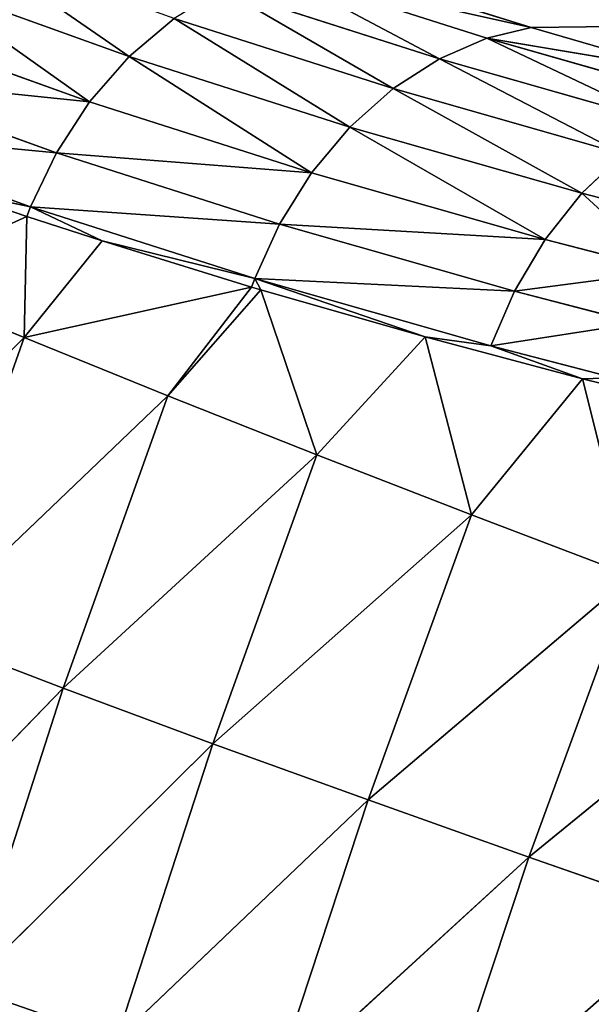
# Model space of a CAD drawing. Extents: x 0 to 500, y 0 to 390.
# Tile 250 of 256: x 33 to 42, y 258 to 274. Entities that reach past the tile are written whole.
import ezdxf

# ---------------------------------------------------------------- set-up
doc = ezdxf.new("R2010")
doc.units = 0
doc.header["$LTSCALE"] = 25.4
doc.layers.get('0').update_dxf_attribs({"linetype": 'CONTINUOUS'})

# ---------------------------------------------------------------- blocks, each defined once
blk = doc.blocks.new('ATLANTA505_-_S_STL')
at = {"color": 0}
for p, q in [((34.861, 86.972, 116.745), (31.538, 92.335, 115.551)), ((34.861, 86.972, 116.745), (31.538, 92.335, 115.551)), ((33.708, 86.553, 118.266), (30.348, 91.975, 117.06)), ((33.708, 86.553, 118.266), (30.348, 91.975, 117.06)), ((30.889, 92.114, 116.262), (34.232, 86.719, 117.463)), ((30.889, 92.114, 116.262), (34.232, 86.719, 117.463)), ((33.301, 86.476, 119.12), (29.929, 91.919, 117.909)), ((33.301, 86.476, 119.12), (29.929, 91.919, 117.909)), ((31.022, 89.012, 120.281), (33.2, 85.547, 121.188)), ((31.022, 89.012, 120.281), (33.2, 85.547, 121.188)), ((29.358, 88.992, 125.007), (33.2, 85.547, 121.188)), ((29.358, 88.992, 125.007), (33.2, 85.547, 121.188)), ((33.301, 86.476, 119.12), (32.005, 88.391, 118.852)), ((32.005, 88.391, 118.852), (33.242, 86.471, 119.272)), ((33.301, 86.476, 119.12), (32.005, 88.391, 118.852)), ((32.005, 88.391, 118.852), (33.242, 86.471, 119.272)), ((37.109, 88.142, 115.367), (41.22, 83.729, 116.285)), ((37.109, 88.142, 115.367), (41.22, 83.729, 116.285)), ((37.109, 88.142, 115.367), (40.516, 83.247, 116.456)), ((37.109, 88.142, 115.367), (40.516, 83.247, 116.456)), ((39.766, 82.765, 116.779), (36.331, 87.701, 115.681)), ((39.766, 82.765, 116.779), (36.331, 87.701, 115.681)), ((34.861, 86.972, 116.745), (35.57, 87.304, 116.144)), ((34.861, 86.972, 116.745), (35.57, 87.304, 116.144)), ((39.033, 82.329, 117.251), (35.57, 87.304, 116.144)), ((39.033, 82.329, 117.251), (35.57, 87.304, 116.144)), ((34.232, 86.719, 117.463), (34.861, 86.972, 116.745)), ((34.232, 86.719, 117.463), (34.861, 86.972, 116.745)), ((38.349, 81.96, 117.86), (34.861, 86.972, 116.745)), ((38.349, 81.96, 117.86), (34.861, 86.972, 116.745)), ((33.708, 86.553, 118.266), (34.232, 86.719, 117.463)), ((33.708, 86.553, 118.266), (34.232, 86.719, 117.463)), ((34.232, 86.719, 117.463), (37.743, 81.674, 118.585)), ((34.232, 86.719, 117.463), (37.743, 81.674, 118.585)), ((33.301, 86.476, 119.12), (33.708, 86.553, 118.266)), ((33.301, 86.476, 119.12), (33.708, 86.553, 118.266)), ((37.238, 81.481, 119.395), (33.708, 86.553, 118.266)), ((37.238, 81.481, 119.395), (33.708, 86.553, 118.266)), ((39.171, 86.602, 115.645), (41.22, 83.729, 116.285)), ((39.171, 86.602, 115.645), (41.22, 83.729, 116.285)), ((33.2, 85.547, 121.188), (33.242, 86.471, 119.272)), ((33.2, 85.547, 121.188), (33.242, 86.471, 119.272)), ((33.301, 86.476, 119.12), (33.242, 86.471, 119.272)), ((33.301, 86.476, 119.12), (33.242, 86.471, 119.272)), ((33.242, 86.471, 119.272), (34.432, 84.699, 119.66)), ((33.242, 86.471, 119.272), (34.432, 84.699, 119.66)), ((36.846, 81.383, 120.254), (33.301, 86.476, 119.12)), ((33.301, 86.476, 119.12), (34.432, 84.699, 119.66)), ((33.301, 86.476, 119.12), (34.432, 84.699, 119.66)), ((36.846, 81.383, 120.254), (33.301, 86.476, 119.12)), ((30.009, 85.517, 130.653), (33.818, 82.173, 126.727)), ((30.009, 85.517, 130.653), (33.818, 82.173, 126.727)), ((31.543, 85.53, 125.861), (33.2, 85.547, 121.188)), ((31.543, 85.53, 125.861), (33.2, 85.547, 121.188)), ((31.543, 85.53, 125.861), (35.469, 82.188, 122.108)), ((31.543, 85.53, 125.861), (35.469, 82.188, 122.108)), ((31.543, 85.53, 125.861), (33.818, 82.173, 126.727)), ((31.543, 85.53, 125.861), (33.818, 82.173, 126.727)), ((36.796, 81.376, 120.391), (33.2, 85.547, 121.188)), ((33.2, 85.547, 121.188), (35.469, 82.188, 122.108)), ((36.796, 81.376, 120.391), (33.2, 85.547, 121.188)), ((34.432, 84.699, 119.66), (33.2, 85.547, 121.188)), ((34.432, 84.699, 119.66), (33.2, 85.547, 121.188)), ((33.2, 85.547, 121.188), (35.469, 82.188, 122.108)), ((36.846, 81.383, 120.254), (34.432, 84.699, 119.66)), ((34.432, 84.699, 119.66), (36.796, 81.376, 120.391)), ((36.846, 81.383, 120.254), (34.432, 84.699, 119.66)), ((34.432, 84.699, 119.66), (36.796, 81.376, 120.391)), ((40.516, 83.247, 116.456), (41.22, 83.729, 116.285)), ((40.516, 83.247, 116.456), (41.22, 83.729, 116.285)), ((41.22, 83.729, 116.285), (43.545, 80.698, 116.959)), ((41.22, 83.729, 116.285), (43.545, 80.698, 116.959)), ((40.516, 83.247, 116.456), (39.766, 82.765, 116.779)), ((40.516, 83.247, 116.456), (39.766, 82.765, 116.779)), ((40.516, 83.247, 116.456), (43.545, 80.698, 116.959)), ((40.516, 83.247, 116.456), (43.545, 80.698, 116.959)), ((40.516, 83.247, 116.456), (44.096, 78.672, 117.474)), ((40.516, 83.247, 116.456), (44.096, 78.672, 117.474)), ((39.033, 82.329, 117.251), (39.766, 82.765, 116.779)), ((39.033, 82.329, 117.251), (39.766, 82.765, 116.779)), ((43.377, 78.15, 117.807), (39.766, 82.765, 116.779)), ((43.377, 78.15, 117.807), (39.766, 82.765, 116.779)), ((38.349, 81.96, 117.86), (39.033, 82.329, 117.251)), ((38.349, 81.96, 117.86), (39.033, 82.329, 117.251)), ((42.676, 77.674, 118.287), (39.033, 82.329, 117.251)), ((42.676, 77.674, 118.287), (39.033, 82.329, 117.251)), ((32.289, 82.164, 131.463), (33.818, 82.173, 126.727)), ((32.289, 82.164, 131.463), (33.818, 82.173, 126.727)), ((33.818, 82.173, 126.727), (35.469, 82.188, 122.108)), ((33.818, 82.173, 126.727), (35.469, 82.188, 122.108)), ((33.818, 82.173, 126.727), (37.826, 78.939, 123.042)), ((33.818, 82.173, 126.727), (37.826, 78.939, 123.042)), ((33.818, 82.173, 126.727), (36.183, 78.927, 127.605)), ((33.818, 82.173, 126.727), (36.183, 78.927, 127.605)), ((36.942, 81.178, 120.434), (35.469, 82.188, 122.108)), ((35.469, 82.188, 122.108), (37.826, 78.939, 123.042)), ((36.942, 81.178, 120.434), (35.469, 82.188, 122.108)), ((36.796, 81.376, 120.391), (35.469, 82.188, 122.108)), ((36.796, 81.376, 120.391), (35.469, 82.188, 122.108)), ((35.469, 82.188, 122.108), (37.826, 78.939, 123.042)), ((32.289, 82.164, 131.463), (36.183, 78.927, 127.605)), ((32.289, 82.164, 131.463), (36.183, 78.927, 127.605)), ((37.743, 81.674, 118.585), (38.349, 81.96, 117.86)), ((37.743, 81.674, 118.585), (38.349, 81.96, 117.86)), ((42.021, 77.268, 118.904), (38.349, 81.96, 117.86)), ((42.021, 77.268, 118.904), (38.349, 81.96, 117.86)), ((37.238, 81.481, 119.395), (37.743, 81.674, 118.585)), ((37.238, 81.481, 119.395), (37.743, 81.674, 118.585)), ((37.743, 81.674, 118.585), (41.441, 76.95, 119.637)), ((37.743, 81.674, 118.585), (41.441, 76.95, 119.637)), ((36.846, 81.383, 120.254), (37.238, 81.481, 119.395)), ((36.846, 81.383, 120.254), (37.238, 81.481, 119.395)), ((40.956, 76.729, 120.452), (37.238, 81.481, 119.395)), ((40.956, 76.729, 120.452), (37.238, 81.481, 119.395)), ((36.796, 81.376, 120.391), (36.846, 81.383, 120.254)), ((36.796, 81.376, 120.391), (36.846, 81.383, 120.254)), ((36.796, 81.376, 120.391), (36.942, 81.178, 120.434)), ((36.796, 81.376, 120.391), (36.942, 81.178, 120.434)), ((36.846, 81.383, 120.254), (40.581, 76.61, 121.316)), ((36.942, 81.178, 120.434), (36.846, 81.383, 120.254)), ((36.942, 81.178, 120.434), (36.846, 81.383, 120.254)), ((39.543, 77.815, 121.177), (36.846, 81.383, 120.254)), ((39.543, 77.815, 121.177), (36.846, 81.383, 120.254)), ((36.846, 81.383, 120.254), (40.581, 76.61, 121.316)), ((36.942, 81.178, 120.434), (39.543, 77.815, 121.177)), ((36.942, 81.178, 120.434), (39.543, 77.815, 121.177)), ((36.942, 81.178, 120.434), (37.826, 78.939, 123.042)), ((36.942, 81.178, 120.434), (37.826, 78.939, 123.042)), ((34.659, 78.921, 132.283), (36.183, 78.927, 127.605)), ((34.659, 78.921, 132.283), (36.183, 78.927, 127.605)), ((34.659, 78.921, 132.283), (38.638, 75.795, 128.495)), ((34.659, 78.921, 132.283), (38.638, 75.795, 128.495)), ((36.183, 78.927, 127.605), (37.826, 78.939, 123.042)), ((36.183, 78.927, 127.605), (37.826, 78.939, 123.042)), ((36.183, 78.927, 127.605), (40.274, 75.803, 123.989)), ((36.183, 78.927, 127.605), (40.274, 75.803, 123.989)), ((36.183, 78.927, 127.605), (38.638, 75.795, 128.495)), ((36.183, 78.927, 127.605), (38.638, 75.795, 128.495)), ((39.543, 77.815, 121.177), (37.826, 78.939, 123.042)), ((37.826, 78.939, 123.042), (40.274, 75.803, 123.989)), ((39.543, 77.815, 121.177), (37.826, 78.939, 123.042)), ((37.826, 78.939, 123.042), (40.274, 75.803, 123.989)), ((39.543, 77.815, 121.177), (40.581, 76.61, 121.316)), ((39.543, 77.815, 121.177), (40.581, 76.61, 121.316)), ((39.543, 77.815, 121.177), (42.03, 74.841, 121.837)), ((39.543, 77.815, 121.177), (42.03, 74.841, 121.837)), ((39.543, 77.815, 121.177), (40.274, 75.803, 123.989)), ((39.543, 77.815, 121.177), (40.274, 75.803, 123.989)), ((42.021, 77.268, 118.904), (42.676, 77.674, 118.287)), ((42.021, 77.268, 118.904), (42.676, 77.674, 118.287)), ((41.441, 76.95, 119.637), (42.021, 77.268, 118.904)), ((41.441, 76.95, 119.637), (42.021, 77.268, 118.904)), ((43.935, 75.03, 119.402), (42.021, 77.268, 118.904)), ((43.935, 75.03, 119.402), (42.021, 77.268, 118.904)), ((40.956, 76.729, 120.452), (41.441, 76.95, 119.637)), ((40.956, 76.729, 120.452), (41.441, 76.95, 119.637)), ((43.369, 74.695, 120.138), (41.441, 76.95, 119.637)), ((43.369, 74.695, 120.138), (41.441, 76.95, 119.637)), ((40.581, 76.61, 121.316), (40.956, 76.729, 120.452)), ((40.581, 76.61, 121.316), (40.956, 76.729, 120.452)), ((42.896, 74.461, 120.957), (40.956, 76.729, 120.452)), ((42.896, 74.461, 120.957), (40.956, 76.729, 120.452)), ((40.581, 76.61, 121.316), (42.53, 74.331, 121.823)), ((42.03, 74.841, 121.837), (40.581, 76.61, 121.316)), ((42.03, 74.841, 121.837), (40.581, 76.61, 121.316)), ((40.581, 76.61, 121.316), (42.53, 74.331, 121.823)), ((37.119, 75.794, 133.115), (38.638, 75.795, 128.495)), ((37.119, 75.794, 133.115), (38.638, 75.795, 128.495)), ((37.119, 75.794, 133.115), (41.182, 72.781, 129.399)), ((37.119, 75.794, 133.115), (41.182, 72.781, 129.399)), ((38.638, 75.795, 128.495), (40.274, 75.803, 123.989)), ((38.638, 75.795, 128.495), (40.274, 75.803, 123.989)), ((38.638, 75.795, 128.495), (42.81, 72.785, 124.951)), ((38.638, 75.795, 128.495), (42.81, 72.785, 124.951)), ((38.638, 75.795, 128.495), (41.182, 72.781, 129.399)), ((38.638, 75.795, 128.495), (41.182, 72.781, 129.399)), ((42.03, 74.841, 121.837), (40.274, 75.803, 123.989)), ((40.274, 75.803, 123.989), (42.81, 72.785, 124.951)), ((42.03, 74.841, 121.837), (40.274, 75.803, 123.989)), ((40.274, 75.803, 123.989), (42.81, 72.785, 124.951)), ((42.03, 74.841, 121.837), (42.53, 74.331, 121.823)), ((42.03, 74.841, 121.837), (42.53, 74.331, 121.823)), ((42.03, 74.841, 121.837), (44.779, 71.803, 122.515)), ((42.03, 74.841, 121.837), (44.779, 71.803, 122.515)), ((42.03, 74.841, 121.837), (42.81, 72.785, 124.951)), ((42.03, 74.841, 121.837), (42.81, 72.785, 124.951)), ((39.67, 72.784, 133.959), (41.182, 72.781, 129.399)), ((39.67, 72.784, 133.959), (41.182, 72.781, 129.399)), ((41.182, 72.781, 129.399), (42.81, 72.785, 124.951)), ((41.182, 72.781, 129.399), (42.81, 72.785, 124.951)), ((41.182, 72.781, 129.399), (45.436, 69.889, 125.927)), ((41.182, 72.781, 129.399), (45.436, 69.889, 125.927)), ((41.182, 72.781, 129.399), (43.817, 69.889, 130.317)), ((41.182, 72.781, 129.399), (43.817, 69.889, 130.317))]:
    blk.add_line(p, q, dxfattribs=at)
mesh = blk.add_polyface(dxfattribs=at)
corners = [(28.535, 105.47, 111.447), (472.057, 106.531, 111.211), (28.047, 106.531, 111.211), (31.259, 99.901, 112.686), (31.513, 99.41, 112.795), (34.61, 93.796, 114.044), (35.11, 92.948, 114.233), (37.838, 88.585, 115.204), (39.171, 86.602, 115.645), (41.22, 83.729, 116.285), (43.545, 80.698, 116.959), (44.771, 79.192, 117.294), (47.691, 75.832, 118.042), (48.529, 74.924, 118.244), (51.978, 71.428, 119.022), (52.514, 70.917, 119.136), (56.731, 67.162, 119.971), (58.971, 65.349, 120.375), (62.3, 62.857, 120.929), (63.692, 61.881, 121.146), (68.195, 58.957, 121.797), (68.804, 58.587, 121.879), (71.489, 57.024, 122.227), (74.351, 55.467, 122.574), (77.261, 53.992, 122.902), (81.078, 52.206, 123.299), (82.87, 51.421, 123.474), (88.009, 49.339, 123.937), (88.897, 49.003, 124.012), (95.577, 46.675, 124.53), (102.408, 44.62, 124.988), (103.884, 44.213, 125.078), (110.023, 42.652, 125.425), (113.065, 41.948, 125.582), (118.377, 40.818, 125.834), (124.514, 39.651, 126.093), (128.476, 38.967, 126.246), (136.14, 37.782, 126.509), (138.781, 37.412, 126.591), (149.993, 36.042, 126.896), (162.971, 34.796, 127.174), (176.085, 33.842, 127.386), (178.887, 33.672, 127.424), (191.229, 33.047, 127.563), (197.879, 32.787, 127.621), (208.103, 32.477, 127.69), (219.529, 32.239, 127.743), (227.31, 32.133, 127.766), (250.052, 32.016, 127.792), (273.346, 32.139, 127.765), (282.985, 32.281, 127.733), (297.546, 32.632, 127.655), (316.452, 33.408, 127.483), (329.899, 34.237, 127.298), (333.481, 34.503, 127.239), (342.662, 35.287, 127.064), (346.867, 35.7, 126.972), (354.288, 36.517, 126.791), (359.977, 37.231, 126.632), (364.982, 37.929, 126.476), (371.909, 39.014, 126.235), (375.283, 39.596, 126.106), (382.776, 41.032, 125.786), (388.713, 42.33, 125.497), (392.247, 43.18, 125.308), (397.699, 44.62, 124.987), (399.64, 45.174, 124.864), (405.776, 47.085, 124.439), (406.507, 47.33, 124.384), (413.14, 49.743, 123.848), (418.858, 52.131, 123.316), (419.947, 52.623, 123.207), (424.438, 54.788, 122.725), (426.329, 55.772, 122.506), (429.667, 57.624, 122.094), (432.371, 59.241, 121.734), (434.582, 60.65, 121.42), (438.026, 63.017, 120.894), (439.228, 63.895, 120.698), (443.23, 67.042, 119.998), (443.671, 67.413, 119.915), (447.818, 71.134, 119.087), (449.972, 73.253, 118.616), (452.163, 75.559, 118.103), (453.95, 77.562, 117.657), (456.366, 80.458, 117.012), (457.786, 82.269, 116.61), (460.473, 85.939, 115.793), (461.491, 87.421, 115.463), (464.457, 92.056, 114.432), (466.422, 95.411, 113.685), (468.331, 98.914, 112.905), (469.465, 101.118, 112.415)]
mesh.append_faces([[corners[k] for k in face] for face in [(0, 1, 2), (1, 91, 92)]], dxfattribs={"vtx0": -1, "color": 0})
mesh.append_faces([[corners[k] for k in face] for face in [(1, 0, 3), (1, 3, 4), (1, 4, 5), (1, 5, 6), (1, 6, 7), (1, 7, 8), (1, 8, 9), (1, 9, 10), (1, 10, 11), (1, 11, 12), (1, 12, 13), (1, 13, 14), (1, 14, 15), (1, 15, 16), (1, 16, 17), (1, 17, 18), (1, 18, 19), (1, 19, 20), (1, 20, 21), (1, 21, 22), (1, 22, 23), (1, 23, 24), (1, 24, 25), (1, 25, 26), (1, 26, 27), (1, 27, 28), (1, 28, 29), (1, 29, 30), (1, 30, 31), (1, 31, 32), (1, 32, 33), (1, 33, 34), (1, 34, 35), (1, 35, 36), (1, 36, 37), (1, 37, 38), (1, 38, 39), (1, 39, 40), (1, 40, 41), (1, 41, 42), (1, 42, 43), (1, 43, 44), (1, 44, 45), (1, 45, 46), (1, 46, 47), (1, 47, 48), (1, 48, 49), (1, 49, 50), (1, 50, 51), (1, 51, 52), (1, 52, 53), (1, 53, 54), (1, 54, 55), (1, 55, 56), (1, 56, 57), (1, 57, 58), (1, 58, 59), (1, 59, 60), (1, 60, 61), (1, 61, 62), (1, 62, 63), (1, 63, 64), (1, 64, 65), (1, 65, 66), (1, 66, 67), (1, 67, 68), (1, 68, 69), (1, 69, 70), (1, 70, 71), (1, 71, 72), (1, 72, 73), (1, 73, 74), (1, 74, 75), (1, 75, 76), (1, 76, 77), (1, 77, 78), (1, 78, 79), (1, 79, 80), (1, 80, 81), (1, 81, 82), (1, 82, 83), (1, 83, 84), (1, 84, 85), (1, 85, 86), (1, 86, 87), (1, 87, 88), (1, 88, 89), (1, 89, 90), (1, 90, 91)]], dxfattribs={"vtx0": -1, "vtx2": -1, "color": 0})
mesh = blk.add_polyface(dxfattribs=at)
corners = [(34.861, 86.972, 116.745), (32.27, 92.631, 114.958), (31.538, 92.335, 115.551), (35.57, 87.304, 116.144)]
mesh.append_faces([[corners[k] for k in face] for face in [(0, 1, 2), (1, 0, 3)]], dxfattribs={"vtx0": -1, "color": 0})
mesh = blk.add_polyface(dxfattribs=at)
corners = [(34.232, 86.719, 117.463), (31.538, 92.335, 115.551), (30.889, 92.114, 116.262), (34.861, 86.972, 116.745)]
mesh.append_faces([[corners[k] for k in face] for face in [(0, 1, 2), (1, 0, 3)]], dxfattribs={"vtx0": -1, "color": 0})
mesh = blk.add_polyface(dxfattribs=at)
corners = [(33.708, 86.553, 118.266), (29.929, 91.919, 117.909), (33.301, 86.476, 119.12), (30.348, 91.975, 117.06)]
mesh.append_faces([[corners[k] for k in face] for face in [(0, 1, 2), (1, 0, 3)]], dxfattribs={"vtx0": -1, "color": 0})
mesh = blk.add_polyface(dxfattribs=at)
corners = [(34.232, 86.719, 117.463), (30.348, 91.975, 117.06), (33.708, 86.553, 118.266), (30.889, 92.114, 116.262)]
mesh.append_faces([[corners[k] for k in face] for face in [(0, 1, 2), (1, 0, 3)]], dxfattribs={"vtx0": -1, "color": 0})
mesh = blk.add_polyface(dxfattribs=at)
corners = [(29.929, 91.919, 117.909), (32.005, 88.391, 118.852), (33.301, 86.476, 119.12)]
mesh.append_faces([[corners[k] for k in face] for face in [(0, 1, 2)]], dxfattribs={"color": 0})
mesh = blk.add_polyface(dxfattribs=at)
corners = [(31.022, 89.012, 120.281), (29.358, 88.992, 125.007), (33.2, 85.547, 121.188)]
mesh.append_faces([[corners[k] for k in face] for face in [(0, 1, 2)]], dxfattribs={"color": 0})
mesh = blk.add_polyface(dxfattribs=at)
corners = [(33.242, 86.471, 119.272), (31.022, 89.012, 120.281), (33.2, 85.547, 121.188), (32.005, 88.391, 118.852)]
mesh.append_faces([[corners[k] for k in face] for face in [(0, 1, 2), (1, 0, 3)]], dxfattribs={"vtx0": -1, "color": 0})
mesh = blk.add_polyface(dxfattribs=at)
corners = [(29.358, 88.992, 125.007), (31.543, 85.53, 125.861), (33.2, 85.547, 121.188)]
mesh.append_faces([[corners[k] for k in face] for face in [(0, 1, 2)]], dxfattribs={"color": 0})
mesh = blk.add_polyface(dxfattribs=at)
corners = [(32.005, 88.391, 118.852), (33.242, 86.471, 119.272), (33.301, 86.476, 119.12)]
mesh.append_faces([[corners[k] for k in face] for face in [(0, 1, 2)]], dxfattribs={"color": 0})
mesh = blk.add_polyface(dxfattribs=at)
corners = [(39.766, 82.765, 116.779), (37.109, 88.142, 115.367), (36.331, 87.701, 115.681), (40.516, 83.247, 116.456)]
mesh.append_faces([[corners[k] for k in face] for face in [(0, 1, 2), (1, 0, 3)]], dxfattribs={"vtx0": -1, "color": 0})
mesh = blk.add_polyface(dxfattribs=at)
corners = [(41.22, 83.729, 116.285), (39.171, 86.602, 115.645), (37.109, 88.142, 115.367)]
mesh.append_faces([[corners[k] for k in face] for face in [(0, 1, 2)]], dxfattribs={"color": 0})
mesh = blk.add_polyface(dxfattribs=at)
corners = [(41.22, 83.729, 116.285), (37.109, 88.142, 115.367), (40.516, 83.247, 116.456)]
mesh.append_faces([[corners[k] for k in face] for face in [(0, 1, 2)]], dxfattribs={"color": 0})
mesh = blk.add_polyface(dxfattribs=at)
corners = [(39.033, 82.329, 117.251), (36.331, 87.701, 115.681), (35.57, 87.304, 116.144), (39.766, 82.765, 116.779)]
mesh.append_faces([[corners[k] for k in face] for face in [(0, 1, 2), (1, 0, 3)]], dxfattribs={"vtx0": -1, "color": 0})
mesh = blk.add_polyface(dxfattribs=at)
corners = [(38.349, 81.96, 117.86), (35.57, 87.304, 116.144), (34.861, 86.972, 116.745), (39.033, 82.329, 117.251)]
mesh.append_faces([[corners[k] for k in face] for face in [(0, 1, 2), (1, 0, 3)]], dxfattribs={"vtx0": -1, "color": 0})
mesh = blk.add_polyface(dxfattribs=at)
corners = [(37.743, 81.674, 118.585), (34.861, 86.972, 116.745), (34.232, 86.719, 117.463), (38.349, 81.96, 117.86)]
mesh.append_faces([[corners[k] for k in face] for face in [(0, 1, 2), (1, 0, 3)]], dxfattribs={"vtx0": -1, "color": 0})
mesh = blk.add_polyface(dxfattribs=at)
corners = [(37.743, 81.674, 118.585), (33.708, 86.553, 118.266), (37.238, 81.481, 119.395), (34.232, 86.719, 117.463)]
mesh.append_faces([[corners[k] for k in face] for face in [(0, 1, 2), (1, 0, 3)]], dxfattribs={"vtx0": -1, "color": 0})
mesh = blk.add_polyface(dxfattribs=at)
corners = [(37.238, 81.481, 119.395), (33.301, 86.476, 119.12), (36.846, 81.383, 120.254), (33.708, 86.553, 118.266)]
mesh.append_faces([[corners[k] for k in face] for face in [(0, 1, 2), (1, 0, 3)]], dxfattribs={"vtx0": -1, "color": 0})
mesh = blk.add_polyface(dxfattribs=at)
corners = [(33.242, 86.471, 119.272), (33.2, 85.547, 121.188), (34.432, 84.699, 119.66)]
mesh.append_faces([[corners[k] for k in face] for face in [(0, 1, 2)]], dxfattribs={"color": 0})
mesh = blk.add_polyface(dxfattribs=at)
corners = [(33.301, 86.476, 119.12), (33.242, 86.471, 119.272), (34.432, 84.699, 119.66)]
mesh.append_faces([[corners[k] for k in face] for face in [(0, 1, 2)]], dxfattribs={"color": 0})
mesh = blk.add_polyface(dxfattribs=at)
corners = [(33.301, 86.476, 119.12), (34.432, 84.699, 119.66), (36.846, 81.383, 120.254)]
mesh.append_faces([[corners[k] for k in face] for face in [(0, 1, 2)]], dxfattribs={"color": 0})
mesh = blk.add_polyface(dxfattribs=at)
corners = [(31.543, 85.53, 125.861), (30.009, 85.517, 130.653), (33.818, 82.173, 126.727)]
mesh.append_faces([[corners[k] for k in face] for face in [(0, 1, 2)]], dxfattribs={"color": 0})
mesh = blk.add_polyface(dxfattribs=at)
corners = [(30.009, 85.517, 130.653), (32.289, 82.164, 131.463), (33.818, 82.173, 126.727)]
mesh.append_faces([[corners[k] for k in face] for face in [(0, 1, 2)]], dxfattribs={"color": 0})
mesh = blk.add_polyface(dxfattribs=at)
corners = [(33.2, 85.547, 121.188), (31.543, 85.53, 125.861), (35.469, 82.188, 122.108)]
mesh.append_faces([[corners[k] for k in face] for face in [(0, 1, 2)]], dxfattribs={"color": 0})
mesh = blk.add_polyface(dxfattribs=at)
corners = [(31.543, 85.53, 125.861), (33.818, 82.173, 126.727), (35.469, 82.188, 122.108)]
mesh.append_faces([[corners[k] for k in face] for face in [(0, 1, 2)]], dxfattribs={"color": 0})
mesh = blk.add_polyface(dxfattribs=at)
corners = [(33.2, 85.547, 121.188), (35.469, 82.188, 122.108), (36.796, 81.376, 120.391)]
mesh.append_faces([[corners[k] for k in face] for face in [(0, 1, 2)]], dxfattribs={"color": 0})
mesh = blk.add_polyface(dxfattribs=at)
corners = [(33.2, 85.547, 121.188), (36.796, 81.376, 120.391), (34.432, 84.699, 119.66)]
mesh.append_faces([[corners[k] for k in face] for face in [(0, 1, 2)]], dxfattribs={"color": 0})
mesh = blk.add_polyface(dxfattribs=at)
corners = [(34.432, 84.699, 119.66), (36.796, 81.376, 120.391), (36.846, 81.383, 120.254)]
mesh.append_faces([[corners[k] for k in face] for face in [(0, 1, 2)]], dxfattribs={"color": 0})
mesh = blk.add_polyface(dxfattribs=at)
corners = [(43.545, 80.698, 116.959), (41.22, 83.729, 116.285), (40.516, 83.247, 116.456)]
mesh.append_faces([[corners[k] for k in face] for face in [(0, 1, 2)]], dxfattribs={"color": 0})
mesh = blk.add_polyface(dxfattribs=at)
corners = [(43.377, 78.15, 117.807), (40.516, 83.247, 116.456), (39.766, 82.765, 116.779), (44.096, 78.672, 117.474)]
mesh.append_faces([[corners[k] for k in face] for face in [(0, 1, 2), (1, 0, 3)]], dxfattribs={"vtx0": -1, "color": 0})
mesh = blk.add_polyface(dxfattribs=at)
corners = [(44.096, 78.672, 117.474), (43.545, 80.698, 116.959), (40.516, 83.247, 116.456)]
mesh.append_faces([[corners[k] for k in face] for face in [(0, 1, 2)]], dxfattribs={"color": 0})
mesh = blk.add_polyface(dxfattribs=at)
corners = [(42.676, 77.674, 118.287), (39.766, 82.765, 116.779), (39.033, 82.329, 117.251), (43.377, 78.15, 117.807)]
mesh.append_faces([[corners[k] for k in face] for face in [(0, 1, 2), (1, 0, 3)]], dxfattribs={"vtx0": -1, "color": 0})
mesh = blk.add_polyface(dxfattribs=at)
corners = [(42.021, 77.268, 118.904), (39.033, 82.329, 117.251), (38.349, 81.96, 117.86), (42.676, 77.674, 118.287)]
mesh.append_faces([[corners[k] for k in face] for face in [(0, 1, 2), (1, 0, 3)]], dxfattribs={"vtx0": -1, "color": 0})
mesh = blk.add_polyface(dxfattribs=at)
corners = [(33.818, 82.173, 126.727), (32.289, 82.164, 131.463), (36.183, 78.927, 127.605)]
mesh.append_faces([[corners[k] for k in face] for face in [(0, 1, 2)]], dxfattribs={"color": 0})
mesh = blk.add_polyface(dxfattribs=at)
corners = [(35.469, 82.188, 122.108), (33.818, 82.173, 126.727), (37.826, 78.939, 123.042)]
mesh.append_faces([[corners[k] for k in face] for face in [(0, 1, 2)]], dxfattribs={"color": 0})
mesh = blk.add_polyface(dxfattribs=at)
corners = [(33.818, 82.173, 126.727), (36.183, 78.927, 127.605), (37.826, 78.939, 123.042)]
mesh.append_faces([[corners[k] for k in face] for face in [(0, 1, 2)]], dxfattribs={"color": 0})
mesh = blk.add_polyface(dxfattribs=at)
corners = [(35.469, 82.188, 122.108), (37.826, 78.939, 123.042), (36.942, 81.178, 120.434)]
mesh.append_faces([[corners[k] for k in face] for face in [(0, 1, 2)]], dxfattribs={"color": 0})
mesh = blk.add_polyface(dxfattribs=at)
corners = [(35.469, 82.188, 122.108), (36.942, 81.178, 120.434), (36.796, 81.376, 120.391)]
mesh.append_faces([[corners[k] for k in face] for face in [(0, 1, 2)]], dxfattribs={"color": 0})
mesh = blk.add_polyface(dxfattribs=at)
corners = [(32.289, 82.164, 131.463), (30.881, 82.16, 136.316), (34.659, 78.921, 132.283)]
mesh.append_faces([[corners[k] for k in face] for face in [(0, 1, 2)]], dxfattribs={"color": 0})
mesh = blk.add_polyface(dxfattribs=at)
corners = [(32.289, 82.164, 131.463), (34.659, 78.921, 132.283), (36.183, 78.927, 127.605)]
mesh.append_faces([[corners[k] for k in face] for face in [(0, 1, 2)]], dxfattribs={"color": 0})
mesh = blk.add_polyface(dxfattribs=at)
corners = [(41.441, 76.95, 119.637), (38.349, 81.96, 117.86), (37.743, 81.674, 118.585), (42.021, 77.268, 118.904)]
mesh.append_faces([[corners[k] for k in face] for face in [(0, 1, 2), (1, 0, 3)]], dxfattribs={"vtx0": -1, "color": 0})
mesh = blk.add_polyface(dxfattribs=at)
corners = [(41.441, 76.95, 119.637), (37.238, 81.481, 119.395), (40.956, 76.729, 120.452), (37.743, 81.674, 118.585)]
mesh.append_faces([[corners[k] for k in face] for face in [(0, 1, 2), (1, 0, 3)]], dxfattribs={"vtx0": -1, "color": 0})
mesh = blk.add_polyface(dxfattribs=at)
corners = [(40.956, 76.729, 120.452), (36.846, 81.383, 120.254), (40.581, 76.61, 121.316), (37.238, 81.481, 119.395)]
mesh.append_faces([[corners[k] for k in face] for face in [(0, 1, 2), (1, 0, 3)]], dxfattribs={"vtx0": -1, "color": 0})
mesh = blk.add_polyface(dxfattribs=at)
corners = [(36.846, 81.383, 120.254), (36.796, 81.376, 120.391), (36.942, 81.178, 120.434)]
mesh.append_faces([[corners[k] for k in face] for face in [(0, 1, 2)]], dxfattribs={"color": 0})
mesh = blk.add_polyface(dxfattribs=at)
corners = [(36.846, 81.383, 120.254), (36.942, 81.178, 120.434), (39.543, 77.815, 121.177)]
mesh.append_faces([[corners[k] for k in face] for face in [(0, 1, 2)]], dxfattribs={"color": 0})
mesh = blk.add_polyface(dxfattribs=at)
corners = [(36.846, 81.383, 120.254), (39.543, 77.815, 121.177), (40.581, 76.61, 121.316)]
mesh.append_faces([[corners[k] for k in face] for face in [(0, 1, 2)]], dxfattribs={"color": 0})
mesh = blk.add_polyface(dxfattribs=at)
corners = [(36.942, 81.178, 120.434), (37.826, 78.939, 123.042), (39.543, 77.815, 121.177)]
mesh.append_faces([[corners[k] for k in face] for face in [(0, 1, 2)]], dxfattribs={"color": 0})
mesh = blk.add_polyface(dxfattribs=at)
corners = [(36.183, 78.927, 127.605), (34.659, 78.921, 132.283), (38.638, 75.795, 128.495)]
mesh.append_faces([[corners[k] for k in face] for face in [(0, 1, 2)]], dxfattribs={"color": 0})
mesh = blk.add_polyface(dxfattribs=at)
corners = [(34.659, 78.921, 132.283), (37.119, 75.794, 133.115), (38.638, 75.795, 128.495)]
mesh.append_faces([[corners[k] for k in face] for face in [(0, 1, 2)]], dxfattribs={"color": 0})
mesh = blk.add_polyface(dxfattribs=at)
corners = [(37.826, 78.939, 123.042), (36.183, 78.927, 127.605), (40.274, 75.803, 123.989)]
mesh.append_faces([[corners[k] for k in face] for face in [(0, 1, 2)]], dxfattribs={"color": 0})
mesh = blk.add_polyface(dxfattribs=at)
corners = [(36.183, 78.927, 127.605), (38.638, 75.795, 128.495), (40.274, 75.803, 123.989)]
mesh.append_faces([[corners[k] for k in face] for face in [(0, 1, 2)]], dxfattribs={"color": 0})
mesh = blk.add_polyface(dxfattribs=at)
corners = [(37.826, 78.939, 123.042), (40.274, 75.803, 123.989), (39.543, 77.815, 121.177)]
mesh.append_faces([[corners[k] for k in face] for face in [(0, 1, 2)]], dxfattribs={"color": 0})
mesh = blk.add_polyface(dxfattribs=at)
corners = [(39.543, 77.815, 121.177), (42.03, 74.841, 121.837), (40.581, 76.61, 121.316)]
mesh.append_faces([[corners[k] for k in face] for face in [(0, 1, 2)]], dxfattribs={"color": 0})
mesh = blk.add_polyface(dxfattribs=at)
corners = [(39.543, 77.815, 121.177), (40.274, 75.803, 123.989), (42.03, 74.841, 121.837)]
mesh.append_faces([[corners[k] for k in face] for face in [(0, 1, 2)]], dxfattribs={"color": 0})
mesh = blk.add_polyface(dxfattribs=at)
corners = [(43.935, 75.03, 119.402), (42.676, 77.674, 118.287), (42.021, 77.268, 118.904)]
mesh.append_faces([[corners[k] for k in face] for face in [(0, 1, 2)]], dxfattribs={"color": 0})
mesh = blk.add_polyface(dxfattribs=at)
corners = [(43.369, 74.695, 120.138), (42.021, 77.268, 118.904), (41.441, 76.95, 119.637), (43.935, 75.03, 119.402)]
mesh.append_faces([[corners[k] for k in face] for face in [(0, 1, 2), (1, 0, 3)]], dxfattribs={"vtx0": -1, "color": 0})
mesh = blk.add_polyface(dxfattribs=at)
corners = [(40.956, 76.729, 120.452), (43.369, 74.695, 120.138), (41.441, 76.95, 119.637), (42.896, 74.461, 120.957)]
mesh.append_faces([[corners[k] for k in face] for face in [(0, 1, 2), (1, 0, 3)]], dxfattribs={"vtx0": -1, "color": 0})
mesh = blk.add_polyface(dxfattribs=at)
corners = [(42.896, 74.461, 120.957), (40.581, 76.61, 121.316), (42.53, 74.331, 121.823), (40.956, 76.729, 120.452)]
mesh.append_faces([[corners[k] for k in face] for face in [(0, 1, 2), (1, 0, 3)]], dxfattribs={"vtx0": -1, "color": 0})
mesh = blk.add_polyface(dxfattribs=at)
corners = [(40.581, 76.61, 121.316), (42.03, 74.841, 121.837), (42.53, 74.331, 121.823)]
mesh.append_faces([[corners[k] for k in face] for face in [(0, 1, 2)]], dxfattribs={"color": 0})
mesh = blk.add_polyface(dxfattribs=at)
corners = [(38.638, 75.795, 128.495), (37.119, 75.794, 133.115), (41.182, 72.781, 129.399)]
mesh.append_faces([[corners[k] for k in face] for face in [(0, 1, 2)]], dxfattribs={"color": 0})
mesh = blk.add_polyface(dxfattribs=at)
corners = [(37.119, 75.794, 133.115), (39.67, 72.784, 133.959), (41.182, 72.781, 129.399)]
mesh.append_faces([[corners[k] for k in face] for face in [(0, 1, 2)]], dxfattribs={"color": 0})
mesh = blk.add_polyface(dxfattribs=at)
corners = [(40.274, 75.803, 123.989), (38.638, 75.795, 128.495), (42.81, 72.785, 124.951)]
mesh.append_faces([[corners[k] for k in face] for face in [(0, 1, 2)]], dxfattribs={"color": 0})
mesh = blk.add_polyface(dxfattribs=at)
corners = [(38.638, 75.795, 128.495), (41.182, 72.781, 129.399), (42.81, 72.785, 124.951)]
mesh.append_faces([[corners[k] for k in face] for face in [(0, 1, 2)]], dxfattribs={"color": 0})
mesh = blk.add_polyface(dxfattribs=at)
corners = [(40.274, 75.803, 123.989), (42.81, 72.785, 124.951), (42.03, 74.841, 121.837)]
mesh.append_faces([[corners[k] for k in face] for face in [(0, 1, 2)]], dxfattribs={"color": 0})
mesh = blk.add_polyface(dxfattribs=at)
corners = [(42.03, 74.841, 121.837), (44.779, 71.803, 122.515), (42.53, 74.331, 121.823)]
mesh.append_faces([[corners[k] for k in face] for face in [(0, 1, 2)]], dxfattribs={"color": 0})
mesh = blk.add_polyface(dxfattribs=at)
corners = [(42.03, 74.841, 121.837), (42.81, 72.785, 124.951), (44.779, 71.803, 122.515)]
mesh.append_faces([[corners[k] for k in face] for face in [(0, 1, 2)]], dxfattribs={"color": 0})
mesh = blk.add_polyface(dxfattribs=at)
corners = [(39.67, 72.784, 133.959), (43.817, 69.889, 130.317), (41.182, 72.781, 129.399)]
mesh.append_faces([[corners[k] for k in face] for face in [(0, 1, 2)]], dxfattribs={"color": 0})
mesh = blk.add_polyface(dxfattribs=at)
corners = [(42.311, 69.897, 134.816), (43.817, 69.889, 130.317), (39.67, 72.784, 133.959)]
mesh.append_faces([[corners[k] for k in face] for face in [(0, 1, 2)]], dxfattribs={"color": 0})
mesh = blk.add_polyface(dxfattribs=at)
corners = [(41.182, 72.781, 129.399), (45.436, 69.889, 125.927), (42.81, 72.785, 124.951)]
mesh.append_faces([[corners[k] for k in face] for face in [(0, 1, 2)]], dxfattribs={"color": 0})
mesh = blk.add_polyface(dxfattribs=at)
corners = [(43.817, 69.889, 130.317), (45.436, 69.889, 125.927), (41.182, 72.781, 129.399)]
mesh.append_faces([[corners[k] for k in face] for face in [(0, 1, 2)]], dxfattribs={"color": 0})
mesh = blk.add_polyface(dxfattribs=at)
corners = [(30.024, 7.168, 117.678), (31.83, 7.167, 113.092), (33.97, 0.01, 113.451)]
mesh.append_faces([[corners[k] for k in face] for face in [(0, 1, 2)]], dxfattribs={"color": 0})
mesh = blk.add_polyface(dxfattribs=at)
corners = [(30.024, 7.168, 117.678), (33.97, 0.01, 113.451), (32.024, 0.01, 118.37)]
mesh.append_faces([[corners[k] for k in face] for face in [(0, 1, 2)]], dxfattribs={"color": 0})

msp = doc.modelspace()

# ---------------------------------------------------------------- block references
at = {"color": 254, "extrusion": (0, -1, 1.11022e-16)}
msp.add_blockref('ATLANTA505_-_S_STL', (-0.149, -0.01, -389.852), dxfattribs=at)

doc.saveas('drawing.dxf')
